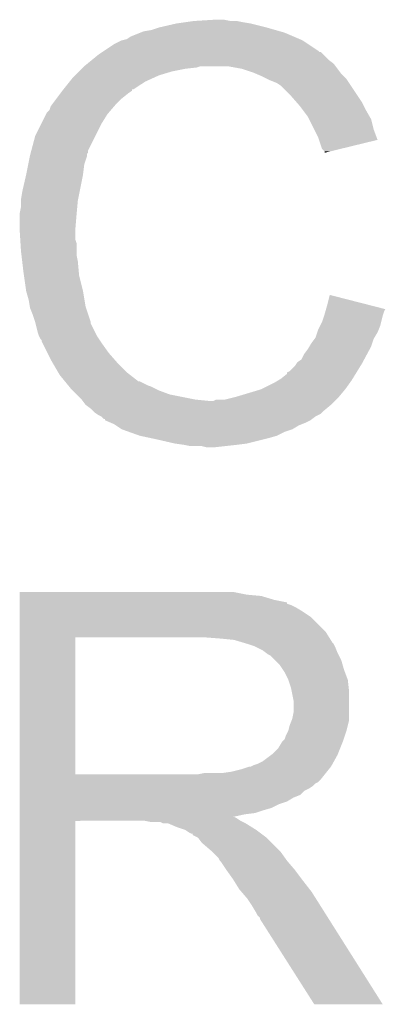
# Model space of a CAD drawing. Extents: x -1.3 to 24.2, y -3.9 to 56.
# Tile 35 of 45: x 10.7 to 11.4, y 34.9 to 36.8. Entities that reach past the tile are written whole.
import ezdxf

# ---------------------------------------------------------------- set-up
doc = ezdxf.new("R2010")
doc.units = 0
doc.layers.add('LIFE_METRICS_CLICK_V101_GTO', color=11, linetype='CONTINUOUS')

msp = doc.modelspace()

# ---------------------------------------------------------------- linework, layer by layer
at = {"layer": 'LIFE_METRICS_CLICK_V101_GTO'}
for points in [[(10.927082, 36.771582), (10.94232, 36.776658), (11.170914, 36.771582), (11.153148, 36.776658)], [(10.94232, 36.776658), (10.942328, 36.77666), (11.153148, 36.776658), (11.15314, 36.77666)], [(10.942328, 36.77666), (10.97534, 36.78428), (11.15314, 36.77666), (11.12266, 36.78428)], [(10.97534, 36.78428), (10.99312, 36.78682), (11.12266, 36.78428), (11.10742, 36.78682)], [(10.99312, 36.78682), (11.0109, 36.78936), (11.10742, 36.78682), (11.094722, 36.78936)], [(11.0109, 36.78936), (11.051538, 36.7919), (11.082022, 36.78936), (11.069318, 36.7919)], [(10.878824, 36.753802), (10.88644, 36.75888), (11.218328, 36.753802), (11.20648, 36.75888)], [(10.88644, 36.75888), (10.90549, 36.7665), (11.20648, 36.75888), (11.188702, 36.7665)], [(10.90549, 36.7665), (10.911842, 36.76904), (11.188702, 36.7665), (11.179812, 36.76904)], [(10.911842, 36.76904), (10.927082, 36.771582), (11.179812, 36.76904), (11.170914, 36.771582)], [(10.834366, 36.730938), (10.853422, 36.74364), (11.254742, 36.730938), (11.23569, 36.74364)], [(10.853422, 36.74364), (10.868654, 36.751258), (11.23569, 36.74364), (11.224262, 36.751258)], [(10.868654, 36.751258), (10.868662, 36.751262), (11.224262, 36.751258), (11.224254, 36.751262)], [(10.868662, 36.751262), (10.878824, 36.753802), (11.224254, 36.751262), (11.218328, 36.753802)], [(10.810522, 36.71316), (10.82294, 36.72332), (11.275062, 36.71316), (11.264902, 36.72332)], [(10.82294, 36.72332), (10.83055, 36.728394), (11.264902, 36.72332), (11.259826, 36.728394)], [(10.83055, 36.728394), (10.83056, 36.7284), (11.259826, 36.728394), (11.257286, 36.7284)], [(10.83056, 36.7284), (10.834366, 36.730938), (11.257286, 36.7284), (11.254742, 36.730938)], [(10.78992, 36.69538), (10.79246, 36.69792), (10.993122, 36.69538), (11.015978, 36.69792)], [(10.79246, 36.69792), (10.794998, 36.700458), (11.015978, 36.69792), (11.023598, 36.700458)], [(10.794998, 36.700458), (10.795, 36.70046), (11.023598, 36.700458), (11.076938, 36.70046)], [(10.795, 36.70046), (10.801206, 36.705538), (11.289032, 36.70046), (11.285222, 36.705538)], [(10.801206, 36.705538), (10.810522, 36.71316), (11.285222, 36.705538), (11.275062, 36.71316)], [(11.10488, 36.69538), (11.076938, 36.70046), (11.292842, 36.69538), (11.289032, 36.70046)], [(10.766042, 36.669978), (10.77214, 36.6776), (10.914378, 36.669978), (10.931144, 36.6776)], [(10.77214, 36.6776), (10.77722, 36.68268), (10.931144, 36.6776), (10.94232, 36.68268)], [(10.77722, 36.68268), (10.78484, 36.6903), (10.94232, 36.68268), (10.96772, 36.6903)], [(10.78484, 36.6903), (10.78992, 36.69538), (10.96772, 36.6903), (10.993122, 36.69538)], [(11.12774, 36.68776), (11.10488, 36.69538), (11.298558, 36.68776), (11.292842, 36.69538)], [(11.133668, 36.68522), (11.12774, 36.68776), (11.300462, 36.68522), (11.298558, 36.68776)], [(11.14552, 36.68014), (11.133668, 36.68522), (11.305542, 36.68014), (11.300462, 36.68522)], [(11.15568, 36.67506), (11.14552, 36.68014), (11.31062, 36.67506), (11.305542, 36.68014)], [(10.753852, 36.65474), (10.766042, 36.669978), (10.891516, 36.65474), (10.914378, 36.669978)], [(11.16076, 36.67252), (11.15568, 36.67506), (11.312314, 36.67252), (11.31062, 36.67506)], [(11.17346, 36.66744), (11.16076, 36.67252), (11.3157, 36.66744), (11.312314, 36.67252)], [(11.18108, 36.66236), (11.17346, 36.66744), (11.319088, 36.66236), (11.3157, 36.66744)], [(11.201402, 36.64204), (11.18108, 36.66236), (11.332634, 36.64204), (11.319088, 36.66236)], [(10.74039, 36.63696), (10.74801, 36.64712), (10.86866, 36.63696), (10.88136, 36.64712)], [(10.74801, 36.64712), (10.751816, 36.652196), (10.88136, 36.64712), (10.888972, 36.652196)], [(10.751816, 36.652196), (10.75182, 36.6522), (10.888972, 36.652196), (10.888972, 36.6522)], [(10.75182, 36.6522), (10.753834, 36.654718), (10.888972, 36.6522), (10.88898, 36.654718)], [(10.753834, 36.654718), (10.753852, 36.65474), (10.88898, 36.654718), (10.891516, 36.65474)], [(11.212516, 36.629338), (11.201402, 36.64204), (11.3411, 36.629338), (11.332634, 36.64204)], [(10.72642, 36.614104), (10.728962, 36.621722), (10.847254, 36.614104), (10.853784, 36.621722)], [(10.728962, 36.621722), (10.730864, 36.62426), (10.853784, 36.621722), (10.85596, 36.62426)], [(10.730864, 36.62426), (10.74039, 36.63696), (10.85596, 36.62426), (10.86866, 36.63696)], [(11.21918, 36.62172), (11.212516, 36.629338), (11.34491, 36.62172), (11.3411, 36.629338)], [(11.224894, 36.614102), (11.21918, 36.62172), (11.34872, 36.614102), (11.34491, 36.62172)], [(10.70991, 36.58616), (10.72007, 36.606478), (10.828022, 36.58616), (10.84072, 36.606478)], [(10.72007, 36.606478), (10.721342, 36.60902), (10.84072, 36.606478), (10.842898, 36.60902)], [(10.721342, 36.60902), (10.72642, 36.614104), (10.842898, 36.60902), (10.847254, 36.614104)], [(11.234418, 36.6014), (11.224894, 36.614102), (11.355978, 36.6014), (11.34872, 36.614102)], [(11.236962, 36.596316), (11.234418, 36.6014), (11.358882, 36.596316), (11.355978, 36.6014)], [(10.69848, 36.5633), (10.70991, 36.58616), (10.816592, 36.5633), (10.828022, 36.58616)], [(11.247122, 36.575998), (11.236962, 36.596316), (11.363962, 36.575998), (11.358882, 36.596316)], [(10.691028, 36.535356), (10.69848, 36.5633), (10.80262, 36.535356), (10.816592, 36.5633)], [(11.25474, 36.56076), (11.247122, 36.575998), (11.369656, 36.56076), (11.363962, 36.575998)], [(11.256436, 36.555674), (11.25474, 36.56076), (11.371556, 36.555674), (11.369656, 36.56076)], [(11.26236, 36.537904), (11.256436, 36.555674), (11.298618, 36.537904), (11.371556, 36.555674)], [(10.684762, 36.507418), (10.68781, 36.522658), (10.795, 36.507418), (10.800078, 36.522658)], [(10.68781, 36.522658), (10.68832, 36.5252), (10.800078, 36.522658), (10.800078, 36.5252)], [(10.68832, 36.5252), (10.688994, 36.527734), (10.800078, 36.5252), (10.80008, 36.527734)], [(10.688994, 36.527734), (10.689672, 36.530274), (10.80008, 36.527734), (10.802614, 36.530274)], [(10.689672, 36.530274), (10.691028, 36.535356), (10.802614, 36.530274), (10.80262, 36.535356)], [(11.267434, 36.532826), (11.26236, 36.537904), (11.277774, 36.532826), (11.298618, 36.537904)], [(11.26744, 36.530308), (11.267434, 36.532826), (11.26744, 36.530308), (11.277774, 36.532826)], [(10.6807, 36.487102), (10.684762, 36.507418), (10.79246, 36.487102), (10.795, 36.507418)], [(10.67308, 36.45408), (10.6807, 36.4871), (10.785854, 36.45408), (10.792458, 36.4871)], [(10.6807, 36.4871), (10.6807, 36.487102), (10.792458, 36.4871), (10.79246, 36.487102)], [(10.67054, 36.438842), (10.67308, 36.45408), (10.782808, 36.438842), (10.785854, 36.45408)], [(10.67054, 36.4363), (10.67054, 36.438842), (10.7823, 36.4363), (10.782808, 36.438842)], [(10.67054, 36.423602), (10.67054, 36.4363), (10.781144, 36.423602), (10.7823, 36.4363)], [(10.668, 36.410902), (10.67054, 36.423602), (10.77999, 36.410902), (10.781144, 36.423602)], [(10.668, 36.40836), (10.668, 36.410902), (10.77976, 36.40836), (10.77999, 36.410902)], [(10.668, 36.377882), (10.668, 36.40836), (10.77722, 36.377882), (10.77976, 36.40836)], [(10.668, 36.377878), (10.668, 36.377882), (10.777222, 36.377878), (10.77722, 36.377882)], [(10.669112, 36.360098), (10.668, 36.377878), (10.777222, 36.360098), (10.777222, 36.377878)], [(10.669588, 36.352476), (10.669112, 36.360098), (10.77976, 36.352476), (10.777222, 36.360098)], [(10.67054, 36.33724), (10.669588, 36.352476), (10.77976, 36.33724), (10.77976, 36.352476)], [(10.671438, 36.329618), (10.67054, 36.33724), (10.77976, 36.329618), (10.77976, 36.33724)], [(10.672932, 36.31692), (10.671438, 36.329618), (10.7823, 36.31692), (10.77976, 36.329618)], [(10.67562, 36.29406), (10.672932, 36.31692), (10.78438, 36.29406), (10.7823, 36.31692)], [(10.676346, 36.28898), (10.67562, 36.29406), (10.78484, 36.28898), (10.78438, 36.29406)], [(10.6807, 36.258502), (10.676346, 36.28898), (10.79246, 36.258502), (10.78484, 36.28898)], [(10.680702, 36.2585), (10.6807, 36.258502), (10.79246, 36.2585), (10.79246, 36.258502)], [(10.68578, 36.240722), (10.680702, 36.2585), (10.795424, 36.240722), (10.79246, 36.2585)], [(10.687898, 36.228018), (10.68578, 36.240722), (10.797542, 36.228018), (10.795424, 36.240722)], [(11.27252, 36.23056), (11.27762, 36.250876), (11.35696, 36.23056), (11.27762, 36.250876)], [(10.68832, 36.225482), (10.687898, 36.228018), (10.798388, 36.225482), (10.797542, 36.228018)], [(10.6934, 36.21278), (10.68832, 36.225482), (10.802622, 36.21278), (10.798388, 36.225482)], [(11.26744, 36.21278), (11.26889, 36.217858), (11.382588, 36.21278), (11.38428, 36.217858)], [(11.26889, 36.217858), (11.270336, 36.222916), (11.38428, 36.217858), (11.38681, 36.222916)], [(11.270336, 36.222916), (11.27252, 36.23056), (11.38681, 36.222916), (11.35696, 36.23056)], [(10.69848, 36.197538), (10.6934, 36.21278), (10.8077, 36.197538), (10.802622, 36.21278)], [(10.698482, 36.197536), (10.69848, 36.197538), (10.8077, 36.197536), (10.8077, 36.197538)], [(10.699116, 36.194996), (10.698482, 36.197536), (10.807702, 36.194996), (10.8077, 36.197536)], [(10.703562, 36.17722), (10.699116, 36.194996), (10.816592, 36.17722), (10.807702, 36.194996)], [(11.258548, 36.189918), (11.26236, 36.197542), (11.376658, 36.189918), (11.378564, 36.197542)], [(11.26236, 36.197542), (11.266592, 36.21024), (11.378564, 36.197542), (11.381742, 36.21024)], [(11.266592, 36.21024), (11.26744, 36.21278), (11.381742, 36.21024), (11.382588, 36.21278)], [(10.7061, 36.169602), (10.703562, 36.17722), (10.8204, 36.169602), (10.816592, 36.17722)], [(11.24966, 36.167062), (11.253044, 36.177218), (11.365484, 36.167062), (11.37158, 36.177218)], [(11.253044, 36.177218), (11.25474, 36.1823), (11.37158, 36.177218), (11.37361, 36.1823)], [(11.25474, 36.1823), (11.258548, 36.189918), (11.37361, 36.1823), (11.376658, 36.189918)], [(10.706102, 36.169598), (10.7061, 36.169602), (10.820402, 36.169598), (10.8204, 36.169602)], [(10.708638, 36.164524), (10.706102, 36.169598), (10.823786, 36.164524), (10.820402, 36.169598)], [(10.711174, 36.161986), (10.708638, 36.164524), (10.825478, 36.161986), (10.823786, 36.164524)], [(10.71118, 36.159444), (10.711174, 36.161986), (10.827172, 36.159444), (10.825478, 36.161986)], [(10.713722, 36.15436), (10.71118, 36.159444), (10.83056, 36.15436), (10.827172, 36.159444)], [(11.237466, 36.149278), (11.24204, 36.1569), (11.35888, 36.149278), (11.36142, 36.1569)], [(11.24204, 36.1569), (11.247752, 36.16452), (11.36142, 36.1569), (11.36396, 36.16452)], [(11.247752, 36.16452), (11.24966, 36.167062), (11.36396, 36.16452), (11.365484, 36.167062)], [(10.722612, 36.13658), (10.713722, 36.15436), (10.84326, 36.13658), (10.83056, 36.15436)], [(10.72896, 36.12388), (10.722612, 36.13658), (10.854372, 36.12388), (10.84326, 36.13658)], [(11.226802, 36.13404), (11.234422, 36.144202), (11.350674, 36.13404), (11.356146, 36.144202)], [(11.234422, 36.144202), (11.237466, 36.149278), (11.356146, 36.144202), (11.35888, 36.149278)], [(10.733406, 36.11626), (10.72896, 36.12388), (10.861038, 36.11626), (10.854372, 36.12388)], [(10.743776, 36.09848), (10.733406, 36.11626), (10.878822, 36.09848), (10.861038, 36.11626)], [(11.20902, 36.11118), (11.212406, 36.11626), (11.337972, 36.11118), (11.3411, 36.11626)], [(11.212406, 36.11626), (11.214102, 36.118802), (11.3411, 36.11626), (11.342468, 36.118802)], [(11.214102, 36.118802), (11.221722, 36.123886), (11.342468, 36.118802), (11.345206, 36.123886)], [(11.221722, 36.123886), (11.226802, 36.13404), (11.345206, 36.123886), (11.350674, 36.13404)], [(10.746738, 36.093402), (10.743776, 36.09848), (10.885352, 36.093402), (10.878822, 36.09848)], [(11.19378, 36.095948), (11.193794, 36.098486), (11.3286, 36.095948), (11.330162, 36.098486)], [(11.193794, 36.098486), (11.19886, 36.101022), (11.330162, 36.098486), (11.331722, 36.101022)], [(11.19886, 36.101022), (11.20902, 36.11118), (11.331722, 36.101022), (11.337972, 36.11118)], [(10.757132, 36.0807), (10.746738, 36.093402), (10.901684, 36.0807), (10.885352, 36.093402)], [(10.757134, 36.080698), (10.757132, 36.0807), (10.904224, 36.080698), (10.901684, 36.0807)], [(10.763366, 36.07308), (10.757134, 36.080698), (10.919462, 36.07308), (10.904224, 36.080698)], [(11.14298, 36.06546), (11.168378, 36.07816), (11.30808, 36.06546), (11.31715, 36.07816)], [(11.168378, 36.07816), (11.176848, 36.083242), (11.31715, 36.07816), (11.320782, 36.083242)], [(11.176848, 36.083242), (11.18108, 36.08578), (11.320782, 36.083242), (11.322342, 36.08578)], [(11.18108, 36.08578), (11.19378, 36.095948), (11.322342, 36.08578), (11.3286, 36.095948)], [(10.765444, 36.07054), (10.763366, 36.07308), (10.92708, 36.07054), (10.919462, 36.07308)], [(10.7696, 36.06546), (10.765444, 36.07054), (10.93724, 36.06546), (10.92708, 36.07054)], [(10.77214, 36.06292), (10.7696, 36.06546), (10.94232, 36.06292), (10.93724, 36.06546)], [(10.77976, 36.0553), (10.77214, 36.06292), (10.962642, 36.0553), (10.94232, 36.06292)], [(11.092184, 36.050222), (11.14298, 36.06546), (11.295382, 36.050222), (11.30808, 36.06546)], [(10.789918, 36.04514), (10.77976, 36.0553), (11.013438, 36.04514), (10.962642, 36.0553)], [(10.791824, 36.0426), (10.789918, 36.04514), (11.038838, 36.0426), (11.013438, 36.04514)], [(10.797538, 36.034982), (10.791824, 36.0426), (11.280142, 36.034982), (11.28776, 36.0426)], [(11.038838, 36.0426), (11.049004, 36.042602), (11.28776, 36.0426), (11.287762, 36.042602)], [(11.049004, 36.042602), (11.054084, 36.04514), (11.287762, 36.042602), (11.2903, 36.04514)], [(11.071862, 36.04514), (11.092178, 36.05022), (11.2903, 36.04514), (11.29538, 36.05022)], [(11.092178, 36.05022), (11.092184, 36.050222), (11.29538, 36.05022), (11.295382, 36.050222)], [(10.797542, 36.03498), (10.797538, 36.034982), (11.28014, 36.03498), (11.280142, 36.034982)], [(10.807698, 36.02736), (10.797542, 36.03498), (11.270994, 36.02736), (11.28014, 36.03498)], [(10.812778, 36.022282), (10.807698, 36.02736), (11.264902, 36.022282), (11.270994, 36.02736)], [(10.815318, 36.019742), (10.812778, 36.022282), (11.26236, 36.019742), (11.264902, 36.022282)], [(10.819134, 36.017198), (10.815318, 36.019742), (11.259816, 36.017198), (11.26236, 36.019742)], [(10.822938, 36.014662), (10.819134, 36.017198), (11.254744, 36.014662), (11.259816, 36.017198)], [(10.828016, 36.012122), (10.822938, 36.014662), (11.249666, 36.012122), (11.254744, 36.014662)], [(10.828022, 36.012118), (10.828016, 36.012122), (11.24966, 36.012118), (11.249666, 36.012122)], [(10.833094, 36.007046), (10.828022, 36.012118), (11.242894, 36.007046), (11.24966, 36.012118)], [(10.835618, 36.00704), (10.833094, 36.007046), (11.242886, 36.00704), (11.242894, 36.007046)], [(10.83564, 36.004516), (10.835618, 36.00704), (11.239518, 36.004516), (11.242886, 36.00704)], [(10.835678, 36.0045), (10.83564, 36.004516), (11.239498, 36.0045), (11.239518, 36.004516)], [(10.847506, 35.99942), (10.835678, 36.0045), (11.22934, 35.99942), (11.239498, 36.0045)], [(10.85342, 35.99688), (10.847506, 35.99942), (11.222988, 35.99688), (11.22934, 35.99942)], [(10.857232, 35.99434), (10.85342, 35.99688), (11.216638, 35.99434), (11.222988, 35.99688)], [(10.868658, 35.986722), (10.857232, 35.99434), (11.203942, 35.986722), (11.216638, 35.99434)], [(10.868664, 35.98672), (10.868658, 35.986722), (11.20394, 35.98672), (11.203942, 35.986722)], [(10.88289, 35.98164), (10.868664, 35.98672), (11.1887, 35.98164), (11.20394, 35.98672)], [(10.90422, 35.974022), (10.88289, 35.98164), (11.173464, 35.974022), (11.1887, 35.98164)], [(10.90424, 35.974018), (10.90422, 35.974022), (11.173458, 35.974018), (11.173464, 35.974022)], [(10.92793, 35.96894), (10.90424, 35.974018), (11.15568, 35.96894), (11.173458, 35.974018)], [(10.93978, 35.9664), (10.92793, 35.96894), (11.145518, 35.9664), (11.15568, 35.96894)], [(10.972802, 35.95878), (10.93978, 35.9664), (11.115038, 35.95878), (11.145518, 35.9664)], [(10.99058, 35.95624), (10.972802, 35.95878), (11.09472, 35.95624), (11.115038, 35.95878)], [(11.003278, 35.9537), (10.99058, 35.95624), (11.071858, 35.9537), (11.09472, 35.95624)], [(11.036298, 35.95116), (11.026138, 35.9537), (11.048998, 35.95116), (11.071858, 35.9537)], [(10.66802, 35.6616), (10.668022, 35.66668), (11.11504, 35.6616), (11.089642, 35.66668)], [(10.66802, 35.65906), (10.66802, 35.6616), (11.142982, 35.65906), (11.11504, 35.6616)], [(10.66802, 35.65144), (10.66802, 35.65906), (11.168378, 35.65144), (11.142982, 35.65906)], [(10.66802, 35.646342), (10.66802, 35.65144), (11.19378, 35.646342), (11.168378, 35.65144)], [(10.66802, 35.643816), (10.66802, 35.646342), (11.193796, 35.643816), (11.19378, 35.646342)], [(10.66802, 35.64128), (10.66802, 35.643816), (11.2014, 35.64128), (11.193796, 35.643816)], [(10.66802, 35.6362), (10.66802, 35.64128), (11.211558, 35.6362), (11.2014, 35.64128)], [(10.66802, 35.628582), (10.66802, 35.6362), (11.22426, 35.628582), (11.211558, 35.6362)], [(10.668018, 35.587938), (10.66802, 35.618418), (11.26998, 35.587938), (11.239502, 35.618418)], [(10.66802, 35.618418), (10.66802, 35.628582), (11.239502, 35.618418), (11.22426, 35.628582)], [(10.668012, 35.308562), (10.668018, 35.57778), (10.77722, 35.308562), (10.777242, 35.57778)], [(10.668018, 35.57778), (10.668018, 35.587938), (11.27633, 35.57778), (11.26998, 35.587938)], [(11.06424, 35.57524), (11.03122, 35.57778), (11.277918, 35.57524), (11.27633, 35.57778)], [(11.089642, 35.5727), (11.06424, 35.57524), (11.279506, 35.5727), (11.277918, 35.57524)], [(11.106582, 35.567618), (11.089642, 35.5727), (11.282682, 35.567618), (11.279506, 35.5727)], [(11.11504, 35.56508), (11.106582, 35.567618), (11.28522, 35.56508), (11.282682, 35.567618)], [(11.115052, 35.565076), (11.11504, 35.56508), (11.285222, 35.565076), (11.28522, 35.56508)], [(11.13028, 35.56), (11.115052, 35.565076), (11.28776, 35.56), (11.285222, 35.565076)], [(11.14552, 35.552378), (11.13028, 35.56), (11.29081, 35.552378), (11.28776, 35.56)], [(11.152294, 35.5473), (11.14552, 35.552378), (11.29284, 35.5473), (11.29081, 35.552378)], [(11.155682, 35.54476), (11.152294, 35.5473), (11.294112, 35.54476), (11.29284, 35.5473)], [(11.16076, 35.542218), (11.155682, 35.54476), (11.295382, 35.542218), (11.294112, 35.54476)], [(11.170922, 35.532058), (11.16076, 35.542218), (11.300462, 35.532058), (11.295382, 35.542218)], [(11.17854, 35.52444), (11.170922, 35.532058), (11.302638, 35.52444), (11.300462, 35.532058)], [(11.185314, 35.51428), (11.17854, 35.52444), (11.30554, 35.51428), (11.302638, 35.52444)], [(11.1887, 35.509198), (11.185314, 35.51428), (11.307446, 35.509198), (11.30554, 35.51428)], [(11.19632, 35.493958), (11.1887, 35.509198), (11.31316, 35.493958), (11.307446, 35.509198)], [(11.2014, 35.478718), (11.19632, 35.493958), (11.314854, 35.478718), (11.31316, 35.493958)], [(11.202924, 35.471098), (11.2014, 35.478718), (11.3157, 35.471098), (11.314854, 35.478718)], [(11.20648, 35.453318), (11.202924, 35.471098), (11.3157, 35.453318), (11.3157, 35.471098)], [(11.20648, 35.430458), (11.20648, 35.453318), (11.3157, 35.430458), (11.3157, 35.453318)], [(11.203938, 35.417758), (11.20648, 35.430458), (11.3157, 35.417758), (11.3157, 35.430458)], [(11.19632, 35.394902), (11.19886, 35.405058), (11.31062, 35.394902), (11.313158, 35.405058)], [(11.19886, 35.405058), (11.202922, 35.415218), (11.313158, 35.405058), (11.3157, 35.415218)], [(11.202922, 35.415218), (11.203938, 35.417758), (11.3157, 35.415218), (11.3157, 35.417758)], [(11.188696, 35.377118), (11.19124, 35.384738), (11.304692, 35.377118), (11.307232, 35.384738)], [(11.19124, 35.384738), (11.19632, 35.394898), (11.307232, 35.384738), (11.310618, 35.394898)], [(11.19632, 35.394898), (11.19632, 35.394902), (11.310618, 35.394898), (11.31062, 35.394902)], [(11.175998, 35.359338), (11.183618, 35.372038), (11.297918, 35.359338), (11.302998, 35.372038)], [(11.183618, 35.37204), (11.188696, 35.377118), (11.303, 35.37204), (11.304692, 35.377118)], [(11.183618, 35.372038), (11.183618, 35.37204), (11.302998, 35.372038), (11.303, 35.37204)], [(11.145518, 35.33394), (11.162448, 35.346638), (11.285784, 35.33394), (11.29284, 35.346638)], [(11.162448, 35.346638), (11.165838, 35.34918), (11.29284, 35.346638), (11.293856, 35.34918)], [(11.165838, 35.34918), (11.175998, 35.359338), (11.293856, 35.34918), (11.297918, 35.359338)], [(11.10488, 35.318702), (11.120118, 35.323778), (11.276076, 35.318702), (11.280136, 35.323778)], [(11.120118, 35.323778), (11.122656, 35.32378), (11.280136, 35.323778), (11.280138, 35.32378)], [(11.122656, 35.32378), (11.12266, 35.323782), (11.280138, 35.32378), (11.28014, 35.323782)], [(11.12266, 35.323782), (11.12774, 35.32632), (11.28014, 35.323782), (11.28155, 35.32632)], [(11.12774, 35.32632), (11.135358, 35.32886), (11.28155, 35.32632), (11.28296, 35.32886)], [(11.135358, 35.32886), (11.145518, 35.33394), (11.28296, 35.32886), (11.285784, 35.33394)], [(10.66801, 35.29838), (10.668012, 35.30854), (11.25982, 35.29838), (11.267946, 35.30854)], [(10.668012, 35.30854), (10.668012, 35.308562), (11.018518, 35.30854), (10.77722, 35.308562)], [(11.018518, 35.30854), (11.031218, 35.31108), (11.267946, 35.30854), (11.269978, 35.31108)], [(11.066778, 35.31108), (11.084558, 35.31362), (11.269978, 35.31108), (11.27201, 35.31362)], [(11.084558, 35.31362), (11.10488, 35.318702), (11.27201, 35.31362), (11.276076, 35.318702)], [(10.66801, 35.293298), (10.66801, 35.29838), (11.254736, 35.293298), (11.25982, 35.29838)], [(10.66801, 35.290758), (10.66801, 35.293298), (11.24966, 35.290758), (11.254736, 35.293298)], [(10.66801, 35.28568), (10.66801, 35.290758), (11.24458, 35.28568), (11.24966, 35.290758)], [(10.66801, 35.2806), (10.66801, 35.28568), (11.236958, 35.2806), (11.24458, 35.28568)], [(10.66801, 35.275518), (10.66801, 35.2806), (11.2268, 35.275518), (11.236958, 35.2806)], [(10.66801, 35.2679), (10.66801, 35.275518), (11.219176, 35.2679), (11.2268, 35.275518)], [(10.66801, 35.26282), (10.66801, 35.2679), (11.206478, 35.26282), (11.219176, 35.2679)], [(10.66801, 35.2552), (10.66801, 35.26282), (11.19378, 35.2552), (11.206478, 35.26282)], [(10.66801, 35.25012), (10.66801, 35.2552), (11.17854, 35.25012), (11.19378, 35.2552)], [(10.66801, 35.242498), (10.66801, 35.25012), (11.163298, 35.242498), (11.17854, 35.25012)], [(10.668008, 35.22472), (10.66801, 35.2298), (11.0873, 35.22472), (11.109962, 35.2298)], [(10.66801, 35.23742), (10.66801, 35.242498), (11.14552, 35.23742), (11.163298, 35.242498)], [(10.66801, 35.23234), (10.66801, 35.23742), (11.130278, 35.23234), (11.14552, 35.23742)], [(10.66801, 35.2298), (10.66801, 35.23234), (11.109962, 35.2298), (11.130278, 35.23234)], [(10.668, 34.856442), (10.668008, 35.217078), (10.777198, 34.856442), (10.77722, 35.217078)], [(10.668008, 35.224718), (10.668008, 35.22472), (11.089644, 35.224718), (11.0873, 35.22472)], [(10.668008, 35.222178), (10.668008, 35.224718), (11.094722, 35.222178), (11.089644, 35.224718)], [(10.668008, 35.2171), (10.668008, 35.222178), (11.102342, 35.2171), (11.094722, 35.222178)], [(10.668008, 35.217078), (10.668008, 35.2171), (10.77722, 35.217078), (10.914378, 35.2171)], [(10.927078, 35.21456), (10.914378, 35.2171), (11.10742, 35.21456), (11.102342, 35.2171)], [(10.949936, 35.212022), (10.944856, 35.21456), (11.112496, 35.212022), (11.10742, 35.21456)], [(10.960096, 35.21202), (10.949936, 35.212022), (11.112498, 35.21202), (11.112496, 35.212022)], [(10.977882, 35.2044), (10.960096, 35.21202), (11.12469, 35.2044), (11.112498, 35.21202)], [(10.99312, 35.19932), (10.977882, 35.2044), (11.132818, 35.19932), (11.12469, 35.2044)], [(11.000738, 35.194242), (10.99312, 35.19932), (11.13959, 35.194242), (11.132818, 35.19932)], [(11.005816, 35.191702), (11.000738, 35.194242), (11.142976, 35.191702), (11.13959, 35.194242)], [(11.008338, 35.1917), (11.005816, 35.191702), (11.142978, 35.1917), (11.142976, 35.191702)], [(11.00836, 35.189174), (11.008338, 35.1917), (11.146346, 35.189174), (11.142978, 35.1917)], [(11.018514, 35.184082), (11.00836, 35.189174), (11.153136, 35.184082), (11.146346, 35.189174)], [(11.018518, 35.184078), (11.018514, 35.184082), (11.15314, 35.184078), (11.153136, 35.184082)], [(11.026138, 35.173922), (11.018518, 35.184078), (11.163298, 35.173922), (11.15314, 35.184078)], [(11.04392, 35.15868), (11.026138, 35.173922), (11.17854, 35.15868), (11.163298, 35.173922)], [(11.04646, 35.15614), (11.04392, 35.15868), (11.18108, 35.15614), (11.17854, 35.15868)], [(11.059158, 35.14344), (11.04646, 35.15614), (11.190152, 35.14344), (11.18108, 35.15614)], [(11.061698, 35.138364), (11.059158, 35.14344), (11.193778, 35.138364), (11.190152, 35.14344)], [(11.061702, 35.13836), (11.061698, 35.138364), (11.19378, 35.13836), (11.193778, 35.138364)], [(11.064238, 35.135822), (11.061702, 35.13836), (11.195956, 35.135822), (11.19378, 35.13836)], [(11.0744, 35.120582), (11.064238, 35.135822), (11.20902, 35.120582), (11.195956, 35.135822)], [(11.0744, 35.12058), (11.0744, 35.120582), (11.209022, 35.12058), (11.20902, 35.120582)], [(11.0871, 35.102798), (11.0744, 35.12058), (11.222358, 35.102798), (11.209022, 35.12058)], [(11.088688, 35.10026), (11.0871, 35.102798), (11.22426, 35.10026), (11.222358, 35.102798)], [(11.0998, 35.082482), (11.088688, 35.10026), (11.238088, 35.082482), (11.22426, 35.10026)], [(11.104156, 35.0774), (11.0998, 35.082482), (11.24204, 35.0774), (11.238088, 35.082482)], [(11.11504, 35.064702), (11.104156, 35.0774), (11.250066, 35.064702), (11.24204, 35.0774)], [(11.125202, 35.04946), (11.11504, 35.064702), (11.2597, 35.04946), (11.250066, 35.064702)], [(11.13282, 35.036758), (11.125202, 35.04946), (11.267726, 35.036758), (11.2597, 35.04946)], [(11.135358, 35.031684), (11.13282, 35.036758), (11.270934, 35.031684), (11.267726, 35.036758)], [(11.140434, 35.026606), (11.135358, 35.031684), (11.274142, 35.026606), (11.270934, 35.031684)], [(11.14044, 35.024064), (11.140434, 35.026606), (11.27575, 35.024064), (11.274142, 35.026606)], [(11.247116, 34.85643), (11.14044, 35.024064), (11.381694, 34.85643), (11.27575, 35.024064)], [(10.777198, 34.85642), (10.668, 34.856442), (10.777198, 34.85642), (10.777198, 34.856442)], [(11.3817, 34.85642), (11.381694, 34.85643), (11.3817, 34.85642), (11.247116, 34.85643)]]:
    msp.add_solid(points, dxfattribs=at)

doc.saveas('drawing.dxf')
